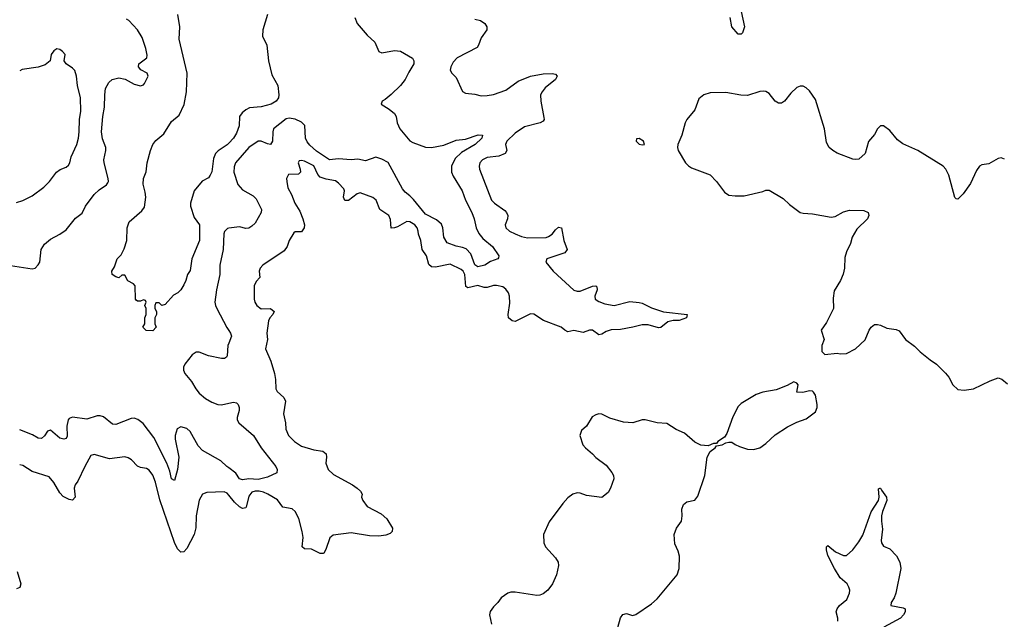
# Model space of a CAD drawing. Header units: inches. Extents: x 2143765 to 2212928, y 878963 to 1017374.
# Tile 157 of 256: x 2158650 to 2165009, y 972422 to 976296. Entities that reach past the tile are written whole.
import ezdxf

# ---------------------------------------------------------------- set-up
doc = ezdxf.new("R2010")
doc.units = ezdxf.units.IN
doc.header["$MEASUREMENT"] = 0
doc.layers.add('C1957', color=7, linetype='Continuous')
doc.layers.add('C1967', color=7, linetype='Continuous')

msp = doc.modelspace()

# ---------------------------------------------------------------- linework, layer by layer
at = {"layer": 'C1957', "color": 5}
for points, elevation in [([(2160000, 975497), (2159990, 975486), (2159931.8, 975448.2), (2159914.2, 975430), (2159901.5, 975398.5), (2159890, 975313.2), (2159880.3, 975290), (2159870, 975274.5), (2159828.6, 975251.4), (2159776.3, 975190), (2159753.4, 975110), (2159753.4, 975090), (2159777.1, 975017.1), (2159810.3, 974970), (2159811.2, 974870), (2159761.3, 974750), (2159750, 974675.3), (2159734, 974650), (2159724, 974610), (2159710, 974582), (2159691, 974550), (2159671.3, 974530), (2159643.8, 974516.2), (2159590, 974455.3), (2159568, 974448), (2159550, 974466), (2159530, 974466), (2159522, 974450), (2159522, 974430), (2159534, 974410), (2159534, 974390), (2159522, 974370), (2159522, 974330), (2159531.6, 974308.4), (2159510, 974286), (2159467.3, 974287.3), (2159446, 974310), (2159458, 974330), (2159458, 974370), (2159466, 974390), (2159466, 974430), (2159458, 974450), (2159466, 974470), (2159462, 974482), (2159450, 974486), (2159430, 974478), (2159410, 974478), (2159403.1, 974483.1), (2159398, 974490), (2159396.4, 974576.4), (2159386, 974590), (2159348.9, 974608.9), (2159330, 974646), (2159310, 974646), (2159291.3, 974628.7), (2159270, 974634), (2159246.6, 974650), (2159244.5, 974670), (2159261.5, 974698.5), (2159279, 974750), (2159304.5, 974775.5), (2159325.1, 974814.9), (2159341.6, 974870), (2159344, 974950), (2159356.2, 974990), (2159439.6, 975060.4), (2159455.2, 975084.8), (2159464.2, 975150), (2159461.1, 975181.1), (2159447.5, 975232.5), (2159449.4, 975270), (2159467, 975313), (2159474.3, 975370), (2159494, 975450), (2159509.2, 975490), (2159530, 975515.5), (2159581.9, 975558.1), (2159630, 975636.9), (2159680.8, 975679.2), (2159712.8, 975747.2), (2159727.5, 975830), (2159732.3, 975950), (2159680.3, 976170), (2159684.2, 976250), (2159671.9, 976330)], 340), ([(2158590, 974707.7), (2158730, 974686.4), (2158750, 974690.7), (2158770, 974710.8), (2158779.6, 974730), (2158788.3, 974810), (2158810, 974844.9), (2158850, 974878), (2158910, 974908.9), (2158950, 974938.7), (2159010, 975012.2), (2159053.4, 975046.6), (2159075.1, 975090), (2159130, 975166), (2159163.6, 975196.4), (2159210.9, 975229.1), (2159219.2, 975240.8), (2159223, 975250), (2159221, 975270), (2159195.1, 975370), (2159193.8, 975390), (2159207.2, 975450), (2159206.9, 975470), (2159184.9, 975524.9), (2159178, 975570), (2159187.1, 975670), (2159197.4, 975730), (2159199.3, 975810), (2159205.1, 975850), (2159225.7, 975890), (2159248, 975910), (2159290, 975920.9), (2159331.5, 975911.5), (2159390, 975879.3), (2159430, 975867.3), (2159450, 975874.8), (2159456.9, 975883.1), (2159478.9, 975930), (2159473.5, 975950), (2159432.6, 975972.6), (2159417.4, 975990), (2159419.7, 976010), (2159470.8, 976049.2), (2159474, 976066), (2159465.4, 976110), (2159440.1, 976180.1), (2159410, 976229.4), (2159354.5, 976290), (2159339.2, 976299.2)], 360), ([(2158630, 975114), (2158670, 975128), (2158730, 975157.1), (2158806.1, 975213.9), (2158842.9, 975250), (2158888.5, 975311.5), (2158912.2, 975327.8), (2158950, 975343.1), (2158964.5, 975355.5), (2158973.1, 975370), (2158982, 975410), (2159019.8, 975490), (2159029, 975530), (2159034.5, 975570), (2159036.2, 975650), (2159044.1, 975704.1), (2159042.2, 975790), (2159023.7, 975870), (2159017.2, 975930), (2159006.5, 975966.5), (2158990, 975983.1), (2158949.6, 976010), (2158937.6, 976030), (2158944.5, 976070), (2158926, 976090), (2158910, 976102), (2158890, 976106.6), (2158870, 976094.5), (2158854, 976070), (2158847, 976030), (2158815.6, 976004.4), (2158770, 975989.8), (2158666.8, 975973.2), (2158650, 975965.1)], 380), ([(2160000, 974948.3), (2159992.7, 974947.3), (2159973.3, 974926.7), (2159968.2, 974911.8), (2159964.7, 974810), (2159943.2, 974710), (2159942.3, 974650), (2159921.5, 974550), (2159911.3, 974470), (2159913.8, 974450), (2159923.2, 974430), (2159987.1, 974307.1), (2160000, 974287.7)], 360), ([(2160000, 974206.1), (2159993.8, 974190), (2159990, 974124), (2159985.5, 974114.5), (2159973.5, 974106.5), (2159952.8, 974107.3), (2159870, 974122.9), (2159810, 974147.3), (2159790, 974146.9), (2159763.1, 974130), (2159716.4, 974070), (2159708.4, 974050), (2159708.6, 974031.4), (2159717.4, 974010), (2159759.1, 973959.1), (2159787.5, 973910), (2159810, 973883.5), (2159850, 973848.4), (2159890, 973825.3), (2159930, 973810.2), (2159952.7, 973807.3), (2160000, 973818.1)], 360), ([(2160000, 973400.5), (2159988.8, 973408.8), (2159950, 973446.5), (2159830, 973512.2), (2159802.6, 973542.6), (2159750, 973635.8), (2159730, 973654.2), (2159690, 973664.2), (2159668.1, 973651.9), (2159654, 973610), (2159654.2, 973585.8), (2159676.8, 973470), (2159670.2, 973390), (2159650, 973319), (2159630, 973329.4), (2159618.7, 973378.7), (2159599.9, 973430), (2159515.9, 973595.9), (2159447.5, 973687.5), (2159413.3, 973713.3), (2159390, 973721.8), (2159370, 973718.9), (2159270, 973681), (2159250, 973682.6), (2159191.8, 973730), (2159170, 973736.3), (2159150, 973735.9), (2159084.3, 973715.8), (2158990, 973726.7), (2158970, 973718.4), (2158963.9, 973710), (2158953.8, 973670), (2158955.7, 973604.3), (2158950, 973589.8), (2158935.1, 973584.9), (2158910, 973592.8), (2158850, 973643.2), (2158830, 973636.2), (2158810, 973607.1), (2158790, 973589.8), (2158770, 973592.4), (2158733.7, 973613.7), (2158650, 973646.1)], 360), ([(2160000, 973223.7), (2159990, 973236), (2159970, 973246), (2159858.7, 973241.3), (2159830.3, 973229.7), (2159809.2, 973190.8), (2159790.2, 973090), (2159788, 973012), (2159775.8, 972970), (2159730, 972879.5), (2159710, 972857), (2159690, 972856.2), (2159670, 972876.2), (2159650, 972918), (2159554.6, 973194.6), (2159526.8, 973306.8), (2159510, 973353.3), (2159486.3, 973386.3), (2159470, 973396), (2159430, 973403.1), (2159410, 973411.3), (2159371.4, 973451.4), (2159350, 973466), (2159330, 973470.8), (2159230, 973459.4), (2159130, 973487.3), (2159110, 973479.3), (2159070, 973409.6), (2159025.3, 973314.7), (2159008.5, 973290), (2159001.3, 973270), (2159007.7, 973210), (2158990, 973192.3), (2158970, 973196.3), (2158930, 973215.8), (2158910, 973238.7), (2158870, 973305.6), (2158841.4, 973341.5), (2158730, 973376.8), (2158670, 973414.7), (2158650, 973418.9)], 380), ([(2158634.3, 972730), (2158657.6, 972650), (2158651.8, 972628.2), (2158630, 972619.1)], 380)]:
    msp.add_lwpolyline(points, dxfattribs=dict(at, elevation=elevation))
at = {"layer": 'C1967', "color": 5}
for points, elevation in [([(2163291.8, 976430), (2163330.2, 976249.8), (2163317.6, 976210), (2163310, 976201.6), (2163290, 976201.6), (2163249, 976249), (2163238.2, 976310)], 380), ([(2160250.3, 976330), (2160220.6, 976230), (2160219.2, 976190), (2160246.9, 976130), (2160258, 976030), (2160279.1, 975939.1), (2160318, 975870), (2160324.7, 975810), (2160321, 975790), (2160306, 975770), (2160274.8, 975750), (2160210, 975731.6), (2160134.6, 975725.4), (2160110, 975712.3), (2160087, 975693), (2160070.2, 975669.8), (2160066.9, 975610), (2160050, 975562), (2160030, 975529.9), (2160000, 975497)], 340), ([(2160815.3, 976310), (2160830, 976270.7), (2160894.8, 976194.8), (2160943.8, 976150), (2160970.4, 976090.4), (2160990, 976082.4), (2161070, 976095.8), (2161110, 976093), (2161186.6, 976046.6), (2161195.5, 976030), (2161194.9, 976010), (2161162.6, 975957.4), (2161140.3, 975910), (2161108.8, 975870), (2161048.5, 975811.5), (2161010, 975779.5), (2160991, 975770), (2160984.7, 975750), (2161037.2, 975717.2), (2161070.6, 975690), (2161080.5, 975670), (2161087.4, 975630), (2161105.3, 975590), (2161170, 975512.4), (2161190, 975501.1), (2161270, 975472.9), (2161310, 975469.2), (2161390, 975484.7), (2161470, 975517.5), (2161530, 975524.1), (2161611.1, 975551.1), (2161638.8, 975550), (2161634.6, 975530), (2161591.2, 975490), (2161502.7, 975437.3), (2161462.3, 975397.7), (2161438.2, 975350), (2161439.6, 975310), (2161450, 975284.5), (2161507.6, 975190), (2161529.2, 975130), (2161570, 975050.3), (2161585.1, 975010), (2161598.4, 974950), (2161615.1, 974915.1), (2161641.6, 974881.6), (2161704.2, 974830), (2161744, 974770), (2161742, 974758), (2161738, 974750), (2161690, 974732.7), (2161654, 974710), (2161610, 974698), (2161590, 974712.4), (2161563.6, 974783.6), (2161534.3, 974814.3), (2161510, 974824.1), (2161470, 974831.9), (2161410, 974854.8), (2161388.5, 974890), (2161383.6, 974950), (2161374.6, 974974.6), (2161341.9, 975001.9), (2161270, 975039), (2161193.5, 975133.5), (2161170, 975158.5), (2161140.2, 975180.2), (2161123.4, 975203.4), (2161030, 975372), (2160990, 975395.5), (2160950, 975406.6), (2160884.1, 975384.1), (2160834.5, 975394.5), (2160790, 975390.7), (2160710, 975396.9), (2160650, 975390.3), (2160566.4, 975446.4), (2160523.8, 975483.8), (2160506.3, 975506.3), (2160495.1, 975530), (2160492.4, 975612.4), (2160470, 975633.1), (2160430, 975651.9), (2160390, 975659.9), (2160370, 975654.6), (2160290, 975591.1), (2160284.7, 975570), (2160282.3, 975510), (2160270.1, 975489.9), (2160250, 975493.3), (2160210, 975509.8), (2160190.2, 975509.8), (2160130, 975469.7), (2160044.4, 975370), (2160034.7, 975345.3), (2160033, 975310), (2160058.3, 975230), (2160090, 975196.5), (2160157.1, 975157.1), (2160177.6, 975137.6), (2160212, 975070), (2160210.3, 975050), (2160170, 974982), (2160150, 974960.9), (2160130.4, 974949.6), (2160110, 974947), (2160070, 974958), (2160000, 974948.3)], 360), ([(2161590, 976298.9), (2161626, 976290), (2161654, 976270), (2161667.3, 976250), (2161667.3, 976230), (2161630, 976179), (2161612.7, 976130), (2161603.7, 976116.3), (2161474.9, 976050), (2161450, 976022), (2161434, 975990), (2161430.5, 975970), (2161442, 975950), (2161470, 975921), (2161510.8, 975830.8), (2161530, 975821), (2161590, 975814), (2161630, 975804), (2161670, 975804.9), (2161710, 975812), (2161790, 975840.2), (2161870, 975898.2), (2161949.3, 975930), (2162030, 975944.9), (2162088.2, 975948.2), (2162110, 975944), (2162122, 975930), (2162110.4, 975910), (2162044.1, 975855.9), (2162023.6, 975830), (2162014.3, 975810), (2162014.9, 975770), (2162035.6, 975664.4), (2162036.5, 975650), (2162030, 975640.7), (2162010.8, 975630), (2161910, 975602.4), (2161850, 975563.2), (2161795.8, 975510), (2161788.4, 975490), (2161797.3, 975450), (2161786, 975430), (2161745.4, 975414.6), (2161670, 975404.8), (2161639.5, 975390), (2161622.6, 975370), (2161617, 975350), (2161620.3, 975330), (2161697.3, 975130), (2161715.6, 975110), (2161782.5, 975062.5), (2161794.9, 975050), (2161803.6, 975030), (2161800.8, 975010), (2161785.3, 974970), (2161790.3, 974950), (2161812.4, 974930), (2161850, 974911.2), (2161890, 974894), (2161930, 974886.3), (2162050, 974889.4), (2162066, 974894), (2162089.9, 974910.1), (2162110, 974937.7), (2162130, 974955.6), (2162150, 974950.6), (2162164.6, 974870), (2162185.4, 974810), (2162170.5, 974789.5), (2162054.9, 974750), (2162047.8, 974730), (2162095.5, 974670), (2162230, 974547.5), (2162250, 974541.5), (2162270, 974542.5), (2162350, 974574.2), (2162370, 974575.2), (2162377.6, 974570), (2162380.3, 974550), (2162364.7, 974510), (2162367.6, 974490), (2162390, 974475.6), (2162430, 974460.2), (2162490, 974449.5), (2162590, 974475), (2162650, 974468.2), (2162670, 974463.4), (2162730, 974434.8), (2162808.5, 974408.5), (2162961, 974390), (2162957.3, 974370), (2162910, 974351.2), (2162870, 974351.1), (2162836.5, 974343.5), (2162790, 974306.6), (2162776.1, 974303.9), (2162710, 974323.1), (2162670, 974324.5), (2162611.1, 974308.9), (2162530, 974294.6), (2162470, 974291.6), (2162438.7, 974281.3), (2162410, 974263.1), (2162390, 974259.7), (2162349.8, 974289.8), (2162330, 974290.6), (2162290, 974275), (2162230, 974287.2), (2162190, 974279.4), (2162170, 974288.7), (2162147.7, 974310), (2162033, 974353), (2161970, 974393.5), (2161950, 974395.1), (2161850, 974346), (2161830, 974349.6), (2161806.9, 974370), (2161804.5, 974390), (2161815.8, 974464.2), (2161813.1, 974510), (2161807.7, 974530), (2161790, 974555.2), (2161770, 974569.9), (2161730, 974579.2), (2161710, 974578.8), (2161670, 974564.9), (2161650, 974565.2), (2161610, 974577.4), (2161543.9, 974563.9), (2161532.3, 974572.3), (2161524.9, 974650), (2161514.4, 974670), (2161502, 974682), (2161430, 974715.8), (2161335.8, 974695.8), (2161310, 974698), (2161293.4, 974713.4), (2161277.6, 974770), (2161249.8, 974809.8), (2161240.9, 974870), (2161226.4, 974910), (2161224.2, 974930), (2161218, 974950), (2161202, 974970), (2161170, 974989.8), (2161150, 974992.1), (2161090, 974957.3), (2161069.8, 974949.8), (2161050, 974949.6), (2161045, 975005), (2161034.7, 975030), (2160976.2, 975070), (2160951.5, 975130), (2160930, 975147.6), (2160850, 975176.9), (2160830, 975171.1), (2160773.2, 975126.8), (2160750, 975128.2), (2160741, 975150), (2160747.6, 975190), (2160743.1, 975203.1), (2160710, 975239.7), (2160690, 975253.7), (2160630, 975264.5), (2160590, 975278.6), (2160575.7, 975295.7), (2160550, 975352.3), (2160490, 975381), (2160470, 975386.3), (2160455.5, 975384.5), (2160448.4, 975370), (2160462.2, 975330), (2160464.2, 975310), (2160450, 975297.7), (2160385.4, 975294.6), (2160374, 975270), (2160374.6, 975250), (2160381.3, 975210), (2160405.1, 975165.1), (2160427.1, 975110), (2160458.3, 975058.3), (2160479.5, 975010), (2160489.3, 974970), (2160486.4, 974950), (2160470, 974924.7), (2160430, 974925.2), (2160421.6, 974918.4), (2160390, 974869.4), (2160376.5, 974830), (2160357.6, 974802.4), (2160221.3, 974710), (2160203.8, 974690), (2160197.1, 974670), (2160202, 974630), (2160176.5, 974603.5), (2160164.8, 974575.2), (2160164, 974490), (2160168.9, 974470), (2160182.6, 974450), (2160208.6, 974428.6), (2160270, 974430.1), (2160293.4, 974410), (2160284, 974390), (2160265.4, 974370), (2160256.9, 974350), (2160246.7, 974270), (2160250.2, 974229.8), (2160237, 974170), (2160271.7, 974090), (2160295.6, 974010), (2160303.1, 973970), (2160304.9, 973910), (2160313.7, 973893.7), (2160355.4, 973855.4), (2160366.7, 973830), (2160354.3, 973750), (2160366.3, 973690), (2160369.2, 973650), (2160386.9, 973610), (2160424.6, 973570), (2160470, 973540.2), (2160550, 973515.6), (2160607, 973507), (2160630, 973490.8), (2160632, 973470), (2160627, 973430), (2160641.8, 973390), (2160676.7, 973356.7), (2160798.4, 973290), (2160830.4, 973270), (2160850.4, 973250), (2160861, 973230), (2160858, 973210), (2160866.8, 973190), (2160894.8, 973150), (2160983.8, 973103.8), (2161020.7, 973070), (2161058.8, 973010), (2161054.8, 972990), (2161043.5, 972976.5), (2161015.2, 972964.8), (2160970, 972959.7), (2160910, 972961.6), (2160790, 972980.6), (2160674.1, 972965.9), (2160652.8, 972947.3), (2160626.6, 972873.4), (2160613.4, 972850), (2160610, 972846), (2160590, 972846), (2160535.6, 972875.6), (2160490, 972877.6), (2160474.5, 972890), (2160480.2, 972950), (2160475, 972990), (2160453.1, 973073.1), (2160430, 973117.4), (2160410, 973134.8), (2160350, 973145.4), (2160314.5, 973194.5), (2160252.8, 973230), (2160223.9, 973243.9), (2160197.2, 973250), (2160170, 973250.4), (2160150, 973244), (2160130, 973216.9), (2160113.3, 973146.7), (2160110, 973141.5), (2160090, 973137), (2160070, 973147.6), (2160037.6, 973177.6), (2160000, 973223.7)], 380), ([(2165010, 975394), (2164990, 975403.7), (2164970, 975399.3), (2164910, 975363.7), (2164863, 975357), (2164850, 975349), (2164830, 975321.2), (2164790, 975237.2), (2164744, 975170), (2164710, 975135.3), (2164698, 975138), (2164690, 975146), (2164651, 975291), (2164631.6, 975330), (2164614.5, 975350), (2164450, 975449.8), (2164354.2, 975494.2), (2164320.2, 975520.2), (2164270, 975580.7), (2164230, 975609.3), (2164210, 975609), (2164190.5, 975589.5), (2164170, 975554), (2164132.5, 975507.5), (2164110.4, 975430), (2164070, 975395.1), (2164050, 975391.3), (2164030, 975394.7), (2163930, 975432.3), (2163901.3, 975450), (2163879.1, 975470), (2163861.5, 975501.5), (2163847.7, 975590), (2163790, 975779), (2163750, 975836), (2163730, 975856), (2163710, 975866.6), (2163690, 975867), (2163670, 975857.6), (2163630, 975821.1), (2163590, 975769.7), (2163570, 975755.4), (2163550, 975756.4), (2163530, 975768.4), (2163490, 975817.6), (2163470, 975831.2), (2163453.6, 975833.6), (2163430, 975832.4), (2163350, 975806), (2163307.4, 975807.4), (2163210, 975825.6), (2163110, 975823.6), (2163068.9, 975811.1), (2163035.6, 975784.4), (2163010, 975712.7), (2162959.5, 975650), (2162948.5, 975630), (2162927.3, 975550), (2162901, 975490), (2162898, 975470), (2162902, 975450), (2162951, 975370), (2162970, 975351), (2162990, 975338.8), (2163110, 975294), (2163150, 975251), (2163201.6, 975181.6), (2163230, 975162.8), (2163270, 975157.3), (2163330, 975158), (2163450, 975186), (2163470, 975194.8), (2163490, 975194.8), (2163579.9, 975139.9), (2163621.1, 975101.1), (2163690, 975050.8), (2163710, 975044.9), (2163770, 975040.5), (2163890, 975018.9), (2163917, 975023), (2163970, 975054.9), (2164010, 975066), (2164102, 975062), (2164130.8, 975050), (2164134, 975030), (2164124.9, 975010), (2164057.5, 974942.5), (2164026, 974890), (2164015.5, 974850), (2163990, 974795.3), (2163979.9, 974760.1), (2163978, 974690), (2163969.1, 974650.9), (2163951.7, 974610), (2163910, 974544), (2163904.6, 974495.4), (2163906.3, 974430), (2163861.4, 974338.6), (2163826.8, 974290), (2163844.7, 974230), (2163831.3, 974190), (2163831.6, 974151.6), (2163850, 974132), (2163930, 974141), (2163950, 974136), (2163990, 974138.8), (2164049, 974170), (2164110, 974226.8), (2164136, 974290), (2164149.2, 974310), (2164170, 974326.8), (2164190, 974327.3), (2164210, 974322.8), (2164250, 974302.8), (2164310, 974294), (2164330, 974284.7), (2164371, 974230), (2164430, 974187.3), (2164466.8, 974150), (2164530, 974097.3), (2164570.8, 974070), (2164630, 974011), (2164650, 973986), (2164677.6, 973937.6), (2164710, 973907.3), (2164750, 973902.8), (2164810, 973911), (2164917.2, 973962.8), (2164970, 973980.7), (2164994.2, 973974.2), (2165030, 973944)], 420), ([(2160000, 974287.7), (2160011.7, 974270), (2160017, 974250), (2160000, 974206.1)], 360), ([(2162502.9, 972330), (2162529.7, 972430.3), (2162546.2, 972453.8), (2162570, 972459.1), (2162607.4, 972447.4), (2162630, 972452), (2162730, 972521.3), (2162766.2, 972553.8), (2162895.4, 972710), (2162909.7, 972750), (2162911.3, 972830), (2162902.7, 972862.7), (2162882, 972910), (2162876, 972970), (2162892.7, 973010), (2162924.2, 973055.8), (2162929.6, 973090), (2162927.5, 973132.5), (2162936.2, 973163.8), (2162958.9, 973181.1), (2163010, 973190.8), (2163030, 973218), (2163075.1, 973350), (2163089.4, 973470), (2163110, 973506), (2163142, 973530), (2163150, 973542), (2163186, 973550), (2163210, 973562.8), (2163230, 973566.8), (2163250, 973566), (2163270.5, 973550.5), (2163298, 973538), (2163350, 973522), (2163390, 973518.7), (2163430, 973530.4), (2163470, 973557.1), (2163530, 973613), (2163610, 973666), (2163670, 973696.3), (2163730, 973717.1), (2163790, 973762), (2163801.6, 973790), (2163801.6, 973810), (2163789.6, 973869.6), (2163777.2, 973890), (2163770, 973895.1), (2163750, 973897), (2163707.3, 973887.3), (2163669, 973889), (2163677.2, 973937.2), (2163670, 973948), (2163650, 973955.3), (2163607.5, 973932.5), (2163535.9, 973904.1), (2163450, 973889.4), (2163406.4, 973873.6), (2163310, 973817), (2163290, 973797.2), (2163255.5, 973730), (2163217.5, 973622.5), (2163201.4, 973598.6), (2163158, 973570), (2163150, 973558), (2163130, 973557.2), (2163096.8, 973543.2), (2163050, 973546), (2163010, 973566), (2162943.9, 973623.9), (2162890, 973647), (2162830, 973687), (2162768.1, 973691.9), (2162690, 973709.5), (2162670, 973709.5), (2162610, 973691.3), (2162550, 973694.8), (2162461.7, 973721.7), (2162410, 973747), (2162390.6, 973749.4), (2162370, 973743.7), (2162346.8, 973730), (2162310.8, 973670), (2162277.5, 973642.5), (2162267.3, 973610), (2162287.7, 973550), (2162304, 973530), (2162350.4, 973490.4), (2162370, 973467.3), (2162437.6, 973417.6), (2162474.8, 973370), (2162486, 973350), (2162486.8, 973330), (2162466, 973270), (2162450, 973242), (2162410, 973209.3), (2162310, 973221.6), (2162270, 973236.9), (2162250, 973239.7), (2162222, 973230), (2162190, 973205.6), (2162157.1, 973170), (2162068.7, 973051.3), (2162033.4, 972970), (2162035.9, 972915.9), (2162046.8, 972890), (2162110, 972818.8), (2162127.3, 972790), (2162130.8, 972770), (2162116.3, 972710), (2162090.4, 972650), (2162060.5, 972610), (2162030, 972587), (2162010, 972578.4), (2161990, 972576.2), (2161850, 972597), (2161823, 972597), (2161802, 972590), (2161759.8, 972560.2), (2161738, 972530), (2161710, 972502), (2161688.2, 972471.8), (2161684, 972450), (2161697.3, 972390)], 420), ([(2160000, 973818.1), (2160030, 973824.9), (2160050, 973820.5), (2160062, 973810), (2160068.4, 973790), (2160067.4, 973770), (2160054.3, 973725.7), (2160055, 973710), (2160065.2, 973690), (2160160.3, 973610), (2160210.4, 973530), (2160304.9, 973410), (2160313.7, 973390), (2160311.5, 973368.5), (2160250, 973340.9), (2160190, 973325.9), (2160130, 973329.2), (2160090, 973323.2), (2160070, 973329.8), (2160046.3, 973366.3), (2160000, 973400.5)], 360), ([(2163933.6, 972410), (2163934.5, 972430), (2163923.1, 972470), (2163929.8, 972490), (2163943.8, 972510), (2163993.2, 972550), (2164009.8, 972590), (2164011.5, 972610), (2164006.1, 972630), (2163994.1, 972650), (2163949.9, 972689.9), (2163911.6, 972750), (2163870, 972834), (2163860.9, 972870), (2163861.6, 972890), (2163870, 972899.3), (2163918, 972858), (2163970, 972833.8), (2163990, 972834.3), (2164030, 972870.2), (2164070, 972923.2), (2164094.6, 972965.4), (2164150, 973116.5), (2164196.8, 973190), (2164201.4, 973210), (2164196.4, 973263.6), (2164206, 973270), (2164210.2, 973270), (2164215.8, 973255.8), (2164248.8, 973210), (2164251.1, 973190), (2164222.6, 973117.4), (2164216.6, 973090), (2164215.4, 973055.4), (2164223.2, 973003.2), (2164213.6, 972930), (2164216.5, 972916.5), (2164230, 972894.4), (2164270, 972876.5), (2164312.3, 972832.3), (2164334.4, 972790), (2164341.8, 972750), (2164308.6, 972590), (2164298.9, 972561.1), (2164277.6, 972530), (2164277.3, 972510), (2164356, 972496), (2164368, 972490), (2164368.9, 972470), (2164357.8, 972450), (2164338.6, 972430), (2164230.3, 972370)], 380)]:
    msp.add_lwpolyline(points, dxfattribs=dict(at, elevation=elevation))
at = {"layer": 'C1967', "color": 5, "elevation": 420}
msp.add_lwpolyline([(2162650, 975528), (2162634, 975526), (2162632, 975510), (2162650, 975492), (2162670, 975486), (2162686, 975490), (2162678, 975510)], close=True, dxfattribs=at)

doc.saveas('drawing.dxf')
